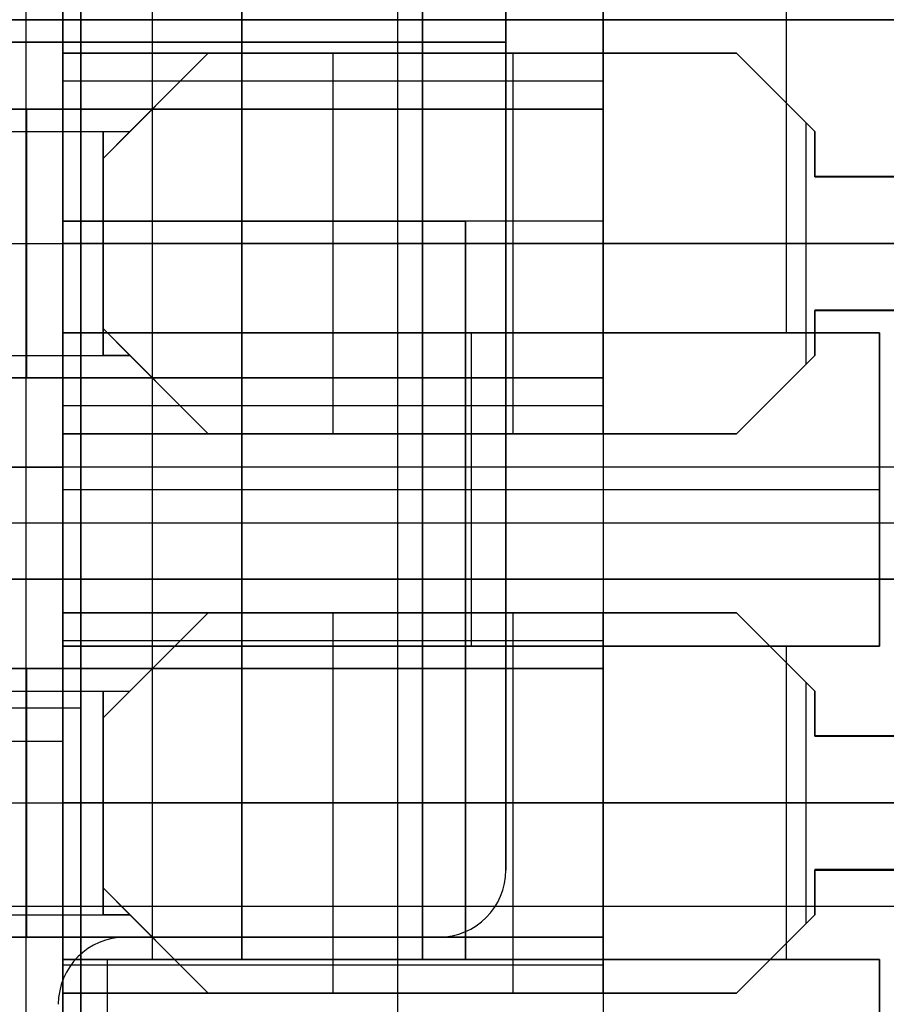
# Model space of a CAD drawing. Extents: x -64 to 57, y 4 to 161.
# Tile 42 of 256: x -54.55 to -50.68, y 51.56 to 55.96. Entities that reach past the tile are written whole.
import ezdxf

# ---------------------------------------------------------------- set-up
doc = ezdxf.new("R2010")
doc.units = 0
doc.layers.add('DEFAULT', color=7, linetype='CONTINUOUS')

msp = doc.modelspace()

# ---------------------------------------------------------------- linework, layer by layer
at = {"layer": 'DEFAULT'}
for p, q in [((-54.5221, 62.1065, 53.0366), (-54.5221, 49.8065, 53.0366)), ((-54.5221, 62.1065, 52.7366), (-54.5221, 49.8065, 52.7366)), ((-54.2771, 62.1065, 38.7966), (-54.2771, 55.9565, 38.7966)), ((-54.2771, 55.9565, 39.0966), (-54.2771, 62.1065, 39.0966)), ((-62.8721, 55.9565, 38.7916), (-54.2771, 55.9565, 38.7966)), ((-54.2771, 55.9565, 39.0966), (-62.8671, 55.9565, 39.0966)), ((-54.2771, 55.9565, 38.7966), (-62.8671, 55.9564, 38.7966)), ((-54.2771, 55.9565, 39.0966), (-62.8671, 55.9565, 39.0966)), ((-62.8671, 55.9565, 39.0966), (-54.2771, 55.9565, 39.0966)), ((-62.8671, 55.9564, 38.7966), (-54.2771, 55.9565, 38.7966)), ((-54.2771, 55.9565, 39.0966), (-62.8671, 55.9565, 39.0966)), ((-62.8671, 55.9564, 38.7966), (-54.2771, 55.9565, 38.7966)), ((-62.8671, 55.9565, 53.0366), (-48.7271, 55.9565, 53.0366)), ((-62.8671, 55.9565, 52.7366), (-48.7271, 55.9565, 52.7366)), ((-54.2771, 55.9565, 38.7966), (-54.2771, 55.9565, 39.0966)), ((-54.2771, 55.9565, 38.7966), (-54.2771, 55.9565, 39.0966)), ((-54.2771, 55.9565, 38.7966), (-54.2771, 49.8065, 38.7966)), ((-54.2771, 55.9565, 39.0966), (-54.2771, 55.9565, 38.7966)), ((-54.2771, 49.8065, 39.0966), (-54.2771, 55.9565, 39.0966)), ((-54.2771, 55.9565, 38.7966), (-54.2771, 55.9565, 39.0966)), ((-54.2771, 55.9564, 38.9725), (-54.2771, 49.4751, 38.9725)), ((-62.8671, 52.8815, 39.0966), (-54.2771, 52.8815, 39.0966)), ((-62.8671, 52.8815, 38.7966), (-54.2771, 52.8815, 38.7966)), ((-54.2771, 52.7062, 39.0966), (-54.2771, 52.7062, 38.7966))]:
    msp.add_line(p, q, dxfattribs=at)
at = {"layer": 'DEFAULT', "color": 254}
for p, q in [((-54.3571, 50.6565, 52.0166), (-54.3571, 61.2565, 52.0166)), ((-51.9421, 60.7065, 40.0966), (-51.9421, 51.2065, 40.0966)), ((-54.3571, 51.7565, 48.2666), (-54.3571, 60.1565, 48.2666)), ((-54.3571, 51.7565, 43.5666), (-54.3571, 60.1565, 43.5666)), ((-53.9571, 60.1565, 47.9791), (-53.9571, 51.7565, 47.9791)), ((-53.9571, 60.1565, 43.8541), (-53.9571, 51.7565, 43.8541)), ((-53.5571, 51.7565, 47.6916), (-53.5571, 60.1565, 47.6916)), ((-53.5571, 60.1565, 44.1416), (-53.5571, 51.7565, 44.1416)), ((-52.7496, 60.1565, 47.6916), (-52.7496, 51.7565, 47.6916)), ((-52.7496, 51.7565, 44.1416), (-52.7496, 60.1565, 44.1416)), ((-52.3771, 59.5565, 44.5166), (-52.3771, 52.1565, 44.5166)), ((-52.3771, 52.1565, 44.2166), (-52.3771, 59.5565, 44.2166)), ((-52.3771, 52.1565, 47.3166), (-52.3771, 59.5565, 47.3166)), ((-52.3771, 52.1565, 47.6166), (-52.3771, 59.5565, 47.6166)), ((-52.3771, 59.5565, 44.3666), (-52.3771, 52.1565, 44.3666)), ((-52.3771, 59.5565, 47.4666), (-52.3771, 52.1565, 47.4666)), ((-54.3571, 53.9565, 38.7966), (-54.3571, 57.9565, 38.7966)), ((-52.8621, 57.9565, 38.0966), (-52.8621, 53.9565, 38.0966)), ((-54.3571, 57.3565, 52.3366), (-54.3571, 54.5565, 52.3366)), ((-51.1246, 57.3565, 52.3366), (-51.1246, 54.5565, 52.3366)), ((-54.3571, 55.0565, 44.5166), (-54.3571, 56.8565, 44.5166)), ((-54.3571, 55.0565, 47.3166), (-54.3571, 56.8565, 47.3166)), ((-54.3571, 56.8565, 45.9166), (-54.3571, 55.0565, 45.9166)), ((-51.9421, 55.0565, 47.6916), (-51.9421, 56.8565, 47.6916)), ((-51.9421, 56.8565, 44.1416), (-51.9421, 55.0565, 44.1416)), ((-54.3571, 56.3565, 50.2166), (-54.3571, 55.5565, 50.2166)), ((-54.3571, 56.3565, 41.7666), (-54.3571, 55.5565, 41.7666)), ((-54.3571, 56.3565, 50.0266), (-54.3571, 55.5565, 50.0266)), ((-54.3571, 56.3565, 41.1066), (-54.3571, 55.5565, 41.1066)), ((-51.9421, 56.1065, 51.4966), (-51.9421, 55.8065, 51.4966)), ((-54.3571, 55.9565, 50.2166), (-62.5771, 55.9565, 50.2166)), ((-62.5771, 55.9565, 52.0166), (-54.3571, 55.9565, 52.0166)), ((-54.3571, 55.9565, 41.7666), (-62.4771, 55.9565, 41.7666)), ((-62.4771, 55.9565, 43.5666), (-54.3571, 55.9565, 43.5666)), ((-57.4471, 55.9565, 38.0966), (-46.4771, 55.9565, 38.0966)), ((-57.4471, 55.9565, 38.7966), (-54.3571, 55.9565, 38.7966)), ((-54.3571, 55.9565, 44.5166), (-56.2771, 55.9565, 44.5166)), ((-56.2771, 55.9565, 47.3166), (-54.3571, 55.9565, 47.3166)), ((-47.8921, 55.9565, 52.3366), (-54.3571, 55.9565, 52.3366)), ((-54.3571, 55.9565, 47.3166), (-54.3571, 55.9565, 44.5166)), ((-54.3571, 55.9565, 48.2666), (-53.5571, 55.9565, 47.6916)), ((-54.3571, 55.9565, 43.5666), (-53.5571, 55.9565, 44.1416)), ((-54.3571, 55.9565, 48.2666), (-54.3571, 55.9565, 50.2166)), ((-54.3571, 55.9565, 52.0166), (-54.3571, 55.9565, 52.3366)), ((-54.3571, 55.9565, 38.7966), (-54.3571, 55.9565, 41.7666)), ((-51.9421, 55.9565, 47.6916), (-53.5571, 55.9565, 47.6916)), ((-51.9421, 55.9565, 44.1416), (-53.5571, 55.9565, 44.1416)), ((-47.6921, 55.9565, 51.4966), (-51.9421, 55.9565, 51.4966)), ((-51.9421, 55.9565, 40.0966), (-51.9421, 55.9565, 44.1416)), ((-51.9421, 55.9565, 47.6916), (-51.9421, 55.9565, 51.4966)), ((-46.4771, 55.9565, 40.0966), (-51.9421, 55.9565, 40.0966)), ((-62.5771, 55.8565, 44.5166), (-52.3771, 55.8565, 44.5166)), ((-62.5771, 55.8565, 44.2166), (-52.3771, 55.8565, 44.2166)), ((-52.3771, 55.8565, 47.3166), (-62.5771, 55.8565, 47.3166)), ((-52.3771, 55.8565, 47.6166), (-62.5771, 55.8565, 47.6166)), ((-52.3771, 55.8565, 44.2166), (-52.3771, 55.8565, 44.5166)), ((-52.3771, 55.8565, 47.6166), (-52.3771, 55.8565, 47.3166)), ((-54.3571, 55.8065, 51.4966), (-54.3571, 55.5565, 51.4966)), ((-51.9421, 55.8065, 51.4966), (-54.3571, 55.8065, 51.4966)), ((-54.3571, 55.8065, 51.2466), (-54.3571, 55.5565, 51.2466)), ((-54.3571, 55.8065, 51.4966), (-54.3571, 55.8065, 51.2466)), ((-54.3571, 55.8065, 51.2466), (-51.9421, 55.8065, 51.2466)), ((-54.3571, 55.5565, 42.9966), (-54.3571, 55.8065, 42.9966)), ((-54.3571, 55.8065, 42.9966), (-51.9421, 55.8065, 42.9966)), ((-54.3571, 55.8065, 42.7466), (-54.3571, 55.5565, 42.7466)), ((-54.3571, 55.8065, 42.9966), (-54.3571, 55.8065, 42.7466)), ((-51.9421, 55.8065, 42.7466), (-54.3571, 55.8065, 42.7466)), ((-54.3571, 55.8065, 51.3716), (-54.3571, 55.5565, 51.3716)), ((-51.9421, 55.8065, 51.3716), (-54.3571, 55.8065, 51.3716)), ((-54.3571, 55.8065, 42.8716), (-54.3571, 55.5565, 42.8716)), ((-51.9421, 55.8065, 42.8716), (-54.3571, 55.8065, 42.8716)), ((-54.1771, 55.3365, 42.9966), (-53.7071, 55.8065, 42.9966)), ((-53.7071, 55.8065, 51.4966), (-54.1771, 55.3365, 51.4966)), ((-54.0571, 55.4565, 42.7466), (-53.7071, 55.8065, 42.7466)), ((-54.0571, 55.4565, 42.8716), (-53.7071, 55.8065, 42.8716)), ((-54.0571, 55.4565, 51.2466), (-53.7071, 55.8065, 51.2466)), ((-54.0571, 55.4565, 51.3716), (-53.7071, 55.8065, 51.3716)), ((-53.7071, 55.8065, 42.7466), (-51.3471, 55.8065, 42.7466)), ((-53.7071, 55.8065, 42.7466), (-53.7071, 55.8065, 42.9966)), ((-53.7071, 55.8065, 42.9966), (-51.3471, 55.8065, 42.9966)), ((-53.7071, 55.8065, 42.8716), (-51.3471, 55.8065, 42.8716)), ((-51.3471, 55.8065, 51.4966), (-53.7071, 55.8065, 51.4966)), ((-53.7071, 55.8065, 51.2466), (-51.3471, 55.8065, 51.2466)), ((-53.7071, 55.8065, 51.4966), (-53.7071, 55.8065, 51.2466)), ((-53.7071, 55.8065, 51.3716), (-51.3471, 55.8065, 51.3716)), ((-53.1496, 55.8065, 51.2466), (-53.1496, 55.8065, 51.4966)), ((-53.1496, 55.8065, 51.2466), (-53.1496, 55.5565, 51.2466)), ((-53.1496, 55.8065, 42.7466), (-53.1496, 55.5565, 42.7466)), ((-53.1496, 55.8065, 42.7466), (-53.1496, 55.8065, 42.9966)), ((-52.5271, 55.8065, 42.9966), (-52.5271, 55.8065, 42.7466)), ((-52.5271, 55.8065, 51.4966), (-52.5271, 55.8065, 51.2466)), ((-52.3446, 54.1065, 42.7466), (-52.3446, 55.8065, 42.7466)), ((-52.3446, 54.1065, 42.9966), (-52.3446, 55.8065, 42.9966)), ((-51.9421, 55.8065, 51.2466), (-51.9421, 55.8065, 51.4966)), ((-51.9421, 55.8065, 51.2466), (-51.9421, 55.5565, 51.2466)), ((-51.9421, 54.1065, 42.9966), (-51.9421, 55.8065, 42.9966)), ((-51.9421, 55.8065, 42.9966), (-51.9421, 55.8065, 42.7466)), ((-51.9421, 55.8065, 42.7466), (-51.9421, 55.5565, 42.7466)), ((-51.3471, 55.8065, 42.7466), (-50.9971, 55.4565, 42.7466)), ((-51.3471, 55.8065, 42.7466), (-51.3471, 55.8065, 42.9966)), ((-51.3471, 55.8065, 42.9966), (-50.9971, 55.4565, 42.9966)), ((-51.3471, 55.8065, 42.8716), (-50.9971, 55.4565, 42.8716)), ((-51.3471, 55.8065, 51.2466), (-50.9971, 55.4565, 51.2466)), ((-51.3471, 55.8065, 51.2466), (-51.3471, 55.8065, 51.4966)), ((-50.9971, 55.4565, 51.4966), (-51.3471, 55.8065, 51.4966)), ((-51.3471, 55.8065, 51.3716), (-50.9971, 55.4565, 51.3716)), ((-54.3571, 55.6815, 51.4966), (-54.3571, 55.6815, 51.2466)), ((-51.9421, 55.6815, 51.2466), (-54.3571, 55.6815, 51.2466)), ((-54.3571, 55.6815, 42.9966), (-54.3571, 55.6815, 42.7466)), ((-51.9421, 55.6815, 42.7466), (-54.3571, 55.6815, 42.7466)), ((-51.1721, 55.6315, 42.9966), (-51.1721, 55.6315, 42.7466)), ((-51.1721, 55.6315, 51.4966), (-51.1721, 55.6315, 51.2466)), ((-54.3571, 55.5565, 51.4966), (-61.3421, 55.5565, 51.4966)), ((-61.3421, 55.5565, 50.2166), (-54.3571, 55.5565, 50.2166)), ((-54.3571, 55.5565, 42.9966), (-61.3421, 55.5565, 42.9966)), ((-61.3421, 55.5565, 41.7666), (-54.3571, 55.5565, 41.7666)), ((-51.9421, 55.5565, 50.2466), (-61.3421, 55.5565, 50.2466)), ((-54.5171, 54.3565, 51.4966), (-54.5171, 55.5565, 51.4966)), ((-54.3571, 55.5565, 50.2166), (-54.3571, 55.5565, 48.9966)), ((-54.3571, 55.5565, 48.9966), (-51.9421, 55.5565, 48.9966)), ((-51.9421, 55.5565, 51.2466), (-54.3571, 55.5565, 51.2466)), ((-54.3571, 55.5565, 51.2466), (-54.3571, 55.5565, 51.4966)), ((-54.3571, 55.5565, 48.9966), (-54.3571, 54.3565, 48.9966)), ((-54.3571, 55.5565, 41.7666), (-54.3571, 55.5565, 40.4966)), ((-54.3571, 55.5565, 40.4966), (-51.9421, 55.5565, 40.4966)), ((-51.9421, 55.5565, 42.7466), (-54.3571, 55.5565, 42.7466)), ((-54.3571, 55.5565, 42.7466), (-54.3571, 55.5565, 42.9966)), ((-54.3571, 55.5565, 40.4966), (-54.3571, 54.3565, 40.4966)), ((-51.9421, 55.5565, 41.7466), (-54.3571, 55.5565, 41.7466)), ((-53.9421, 55.5715, 42.9966), (-53.9421, 55.5715, 42.7466)), ((-53.9421, 55.5715, 51.4966), (-53.9421, 55.5715, 51.2466)), ((-53.1496, 55.5565, 48.9966), (-53.1496, 54.3565, 48.9966)), ((-53.1496, 55.5565, 40.4966), (-53.1496, 54.3565, 40.4966)), ((-51.9421, 55.5565, 48.9966), (-51.9421, 55.5565, 51.2466)), ((-51.9421, 55.5565, 48.9966), (-51.9421, 54.3565, 48.9966)), ((-51.9421, 55.5565, 40.4966), (-51.9421, 54.3565, 40.4966)), ((-51.9421, 55.5565, 42.7466), (-51.9421, 55.5565, 40.4966)), ((-51.0346, 54.419, 51.4966), (-51.0346, 55.494, 51.4966)), ((-51.0346, 54.419, 51.2466), (-51.0346, 55.494, 51.2466)), ((-54.1771, 54.4565, 42.7466), (-54.1771, 55.4565, 42.7466)), ((-54.1771, 55.4565, 42.7466), (-54.0571, 55.4565, 42.7466)), ((-54.0571, 55.4565, 42.9943), (-54.1771, 55.3365, 42.9966)), ((-54.1771, 55.4565, 42.9966), (-54.1771, 55.3365, 42.9966)), ((-54.1771, 54.4565, 51.2466), (-54.1771, 55.4565, 51.2466)), ((-54.1771, 55.4565, 51.2466), (-54.0571, 55.4565, 51.2466)), ((-54.1771, 55.3365, 51.4966), (-54.0571, 55.4565, 51.4943)), ((-54.1771, 55.4565, 51.4966), (-54.1771, 55.3365, 51.4966)), ((-54.0571, 55.4565, 42.7466), (-54.0571, 55.4565, 42.9943)), ((-54.0571, 55.4565, 51.2466), (-54.0571, 55.4565, 51.4943)), ((-50.9971, 55.4565, 42.7466), (-50.9971, 55.2547, 42.7466)), ((-50.9971, 55.4565, 42.9966), (-50.9971, 55.4565, 42.7466)), ((-50.9971, 55.2547, 42.9966), (-50.9971, 55.4565, 42.9966)), ((-50.9971, 55.2547, 42.8716), (-50.9971, 55.4565, 42.8716)), ((-50.9971, 55.2565, 51.4966), (-50.9971, 55.4565, 51.4966)), ((-50.9971, 55.4565, 51.2466), (-50.9971, 55.2565, 51.2466)), ((-50.9971, 55.4565, 51.4966), (-50.9971, 55.4565, 51.2466)), ((-50.9971, 55.4565, 51.3716), (-50.9971, 55.2565, 51.3716)), ((-50.9971, 55.3565, 51.4966), (-50.9971, 55.3565, 51.2466)), ((-50.9971, 55.3556, 42.7466), (-50.9971, 55.3556, 42.9966)), ((-54.1771, 55.3365, 42.9966), (-54.1771, 54.5765, 42.9966)), ((-54.1771, 55.3365, 51.4966), (-54.1771, 54.5765, 51.4966)), ((-50.9971, 55.2565, 51.4966), (-47.8921, 55.2565, 51.4966)), ((-47.8921, 55.2565, 51.2466), (-50.9971, 55.2565, 51.2466)), ((-50.9971, 55.2565, 51.2466), (-50.9971, 55.2565, 51.4966)), ((-50.9971, 55.2547, 42.7466), (-50.5121, 55.2547, 42.7466)), ((-50.9971, 55.2547, 42.7466), (-50.9971, 55.2547, 42.9966)), ((-50.5121, 55.2547, 42.9966), (-50.9971, 55.2547, 42.9966)), ((-52.5571, 55.0565, 44.5166), (-54.3571, 55.0565, 44.5166)), ((-54.3571, 55.0565, 44.5166), (-54.3571, 55.0565, 47.3166)), ((-54.3571, 55.0565, 47.3166), (-52.5571, 55.0565, 47.3166)), ((-51.9421, 55.0565, 45.9166), (-54.3571, 55.0565, 45.9166)), ((-53.1496, 55.0565, 47.3166), (-53.1496, 55.0565, 44.5166)), ((-51.9421, 55.0565, 47.6916), (-52.5571, 55.0565, 47.6916)), ((-52.5571, 55.0565, 47.6916), (-52.5571, 51.7565, 47.6916)), ((-52.5571, 55.0565, 47.3166), (-52.5571, 55.0565, 47.6916)), ((-51.9421, 55.0565, 44.1416), (-52.5571, 55.0565, 44.1416)), ((-52.5571, 55.0565, 44.1416), (-52.5571, 55.0565, 44.5166)), ((-52.5571, 51.7565, 44.1416), (-52.5571, 55.0565, 44.1416)), ((-52.5571, 51.7565, 44.5166), (-52.5571, 55.0565, 44.5166)), ((-52.5571, 55.0565, 47.3166), (-52.5571, 51.7565, 47.3166)), ((-52.5571, 55.0565, 47.5041), (-52.5571, 51.7565, 47.5041)), ((-52.5571, 55.0565, 44.3291), (-52.5571, 51.7565, 44.3291)), ((-51.9421, 55.0565, 44.1416), (-51.9421, 55.0565, 47.6916)), ((-51.9421, 55.0565, 45.7966), (-51.9421, 51.2065, 45.7966)), ((-61.3421, 54.9565, 42.9966), (-51.9421, 54.9565, 42.9966)), ((-51.9421, 54.9565, 48.9966), (-54.3571, 54.9565, 48.9966)), ((-51.9421, 54.9565, 40.4966), (-54.3571, 54.9565, 40.4966)), ((-50.5121, 54.9565, 42.7466), (-54.1771, 54.9565, 42.7466)), ((-54.1771, 54.9565, 42.9966), (-50.5121, 54.9565, 42.9966)), ((-54.1771, 54.9565, 51.4966), (-47.8921, 54.9565, 51.4966)), ((-47.8921, 54.9565, 51.2466), (-54.1771, 54.9565, 51.2466)), ((-50.5121, 54.6583, 42.7466), (-50.9971, 54.6583, 42.7466)), ((-50.9971, 54.6583, 42.7466), (-50.9971, 54.4565, 42.7466)), ((-50.9971, 54.6583, 42.7466), (-50.9971, 54.6583, 42.9966)), ((-50.9971, 54.6583, 42.9966), (-50.9971, 54.4565, 42.9966)), ((-50.9971, 54.6583, 42.9966), (-50.5121, 54.6583, 42.9966)), ((-50.9971, 54.6583, 42.8716), (-50.9971, 54.4565, 42.8716)), ((-50.9971, 54.6565, 51.4966), (-47.8921, 54.6565, 51.4966)), ((-50.9971, 54.6565, 51.2466), (-50.9971, 54.6565, 51.4966)), ((-47.8921, 54.6565, 51.2466), (-50.9971, 54.6565, 51.2466)), ((-50.9971, 54.4565, 51.4966), (-50.9971, 54.6565, 51.4966)), ((-50.9971, 54.6565, 51.2466), (-50.9971, 54.4565, 51.2466)), ((-50.9971, 54.4565, 51.3716), (-50.9971, 54.6565, 51.3716)), ((-54.1771, 54.5765, 42.9966), (-53.7071, 54.1065, 42.9966)), ((-54.0571, 54.4565, 42.9943), (-54.1771, 54.5765, 42.9966)), ((-54.1771, 54.5765, 42.9966), (-54.1771, 54.4565, 42.9966)), ((-54.1771, 54.5765, 51.4966), (-53.7071, 54.1065, 51.4966)), ((-54.0571, 54.4565, 51.4943), (-54.1771, 54.5765, 51.4966)), ((-54.1771, 54.5765, 51.4966), (-54.1771, 54.4565, 51.4966)), ((-54.3571, 54.5565, 52.3366), (-50.7071, 54.5565, 52.3366)), ((-54.3571, 54.5565, 52.7366), (-54.3571, 54.5565, 52.3366)), ((-50.7071, 54.5565, 52.7366), (-54.3571, 54.5565, 52.7366)), ((-54.3571, 54.5565, 52.7366), (-54.3571, 53.1565, 52.7366)), ((-54.3571, 54.5565, 52.5366), (-50.7071, 54.5565, 52.5366)), ((-52.5321, 54.5565, 52.3366), (-52.5321, 54.5565, 52.7366)), ((-52.5321, 54.5565, 52.7366), (-52.5321, 53.1565, 52.7366)), ((-50.9971, 54.5574, 42.9966), (-50.9971, 54.5574, 42.7466)), ((-50.9971, 54.5565, 51.2466), (-50.9971, 54.5565, 51.4966)), ((-50.7071, 54.5565, 52.3366), (-50.7071, 53.1565, 52.3366)), ((-50.7071, 54.5565, 52.7366), (-50.7071, 54.5565, 52.3366)), ((-50.7071, 53.1565, 52.7366), (-50.7071, 54.5565, 52.7366)), ((-50.7071, 54.5565, 52.5366), (-50.7071, 53.1565, 52.5366)), ((-54.0571, 54.4565, 42.7466), (-54.1771, 54.4565, 42.7466)), ((-54.0571, 54.4565, 51.2466), (-54.1771, 54.4565, 51.2466)), ((-53.7071, 54.1065, 42.7466), (-54.0571, 54.4565, 42.7466)), ((-54.0571, 54.4565, 42.7466), (-54.0571, 54.4565, 42.9943)), ((-54.0571, 54.4565, 42.8716), (-53.7071, 54.1065, 42.8716)), ((-53.7071, 54.1065, 51.2466), (-54.0571, 54.4565, 51.2466)), ((-54.0571, 54.4565, 51.2466), (-54.0571, 54.4565, 51.4943)), ((-54.0571, 54.4565, 51.3716), (-53.7071, 54.1065, 51.3716)), ((-50.9971, 54.4565, 42.7466), (-51.3471, 54.1065, 42.7466)), ((-51.3471, 54.1065, 42.9966), (-50.9971, 54.4565, 42.9966)), ((-51.3471, 54.1065, 42.8716), (-50.9971, 54.4565, 42.8716)), ((-50.9971, 54.4565, 51.2466), (-51.3471, 54.1065, 51.2466)), ((-51.3471, 54.1065, 51.4966), (-50.9971, 54.4565, 51.4966)), ((-51.3471, 54.1065, 51.3716), (-50.9971, 54.4565, 51.3716)), ((-50.9971, 54.4565, 42.9966), (-50.9971, 54.4565, 42.7466)), ((-50.9971, 54.4565, 51.2466), (-50.9971, 54.4565, 51.4966)), ((-61.3421, 54.3565, 51.4966), (-54.3571, 54.3565, 51.4966)), ((-54.3571, 54.3565, 50.2166), (-61.3421, 54.3565, 50.2166)), ((-54.3571, 54.3565, 41.7666), (-61.3421, 54.3565, 41.7666)), ((-61.3421, 54.3565, 42.9966), (-54.3571, 54.3565, 42.9966)), ((-51.9421, 54.3565, 50.2466), (-61.3421, 54.3565, 50.2466)), ((-54.3571, 54.3565, 51.4966), (-54.3571, 54.1065, 51.4966)), ((-54.3571, 54.3565, 51.2466), (-54.3571, 54.1065, 51.2466)), ((-54.3571, 54.3565, 51.4966), (-54.3571, 54.3565, 51.2466)), ((-54.3571, 54.3565, 51.2466), (-51.9421, 54.3565, 51.2466)), ((-51.9421, 54.3565, 48.9966), (-54.3571, 54.3565, 48.9966)), ((-54.3571, 54.3565, 48.9966), (-54.3571, 54.3565, 50.2166)), ((-54.3571, 54.3565, 42.9966), (-54.3571, 54.3565, 42.7466)), ((-54.3571, 54.3565, 42.7466), (-51.9421, 54.3565, 42.7466)), ((-51.9421, 54.3565, 40.4966), (-54.3571, 54.3565, 40.4966)), ((-54.3571, 54.3565, 40.4966), (-54.3571, 54.3565, 41.7666)), ((-54.3571, 54.3565, 42.7466), (-54.3571, 54.1065, 42.7466)), ((-54.3571, 54.1065, 42.9966), (-54.3571, 54.3565, 42.9966)), ((-54.3571, 54.3565, 50.2166), (-54.3571, 53.0565, 50.2166)), ((-54.3571, 54.3565, 41.7666), (-54.3571, 53.0565, 41.7666)), ((-54.3571, 54.3565, 51.3716), (-54.3571, 54.1065, 51.3716)), ((-51.9421, 54.3565, 41.7466), (-54.3571, 54.3565, 41.7466)), ((-54.3571, 54.3565, 42.8716), (-54.3571, 54.1065, 42.8716)), ((-54.3571, 54.3565, 50.0266), (-54.3571, 53.0565, 50.0266)), ((-54.3571, 54.3565, 41.1066), (-54.3571, 53.0565, 41.1066)), ((-53.9421, 54.3415, 42.9966), (-53.9421, 54.3415, 42.7466)), ((-53.9421, 54.3415, 51.4966), (-53.9421, 54.3415, 51.2466)), ((-53.1496, 54.3565, 51.2466), (-53.1496, 54.1065, 51.2466)), ((-53.1496, 54.3565, 42.7466), (-53.1496, 54.1065, 42.7466)), ((-51.9421, 54.3565, 51.2466), (-51.9421, 54.3565, 48.9966)), ((-51.9421, 54.3565, 51.2466), (-51.9421, 54.1065, 51.2466)), ((-51.9421, 54.3565, 40.4966), (-51.9421, 54.3565, 42.7466)), ((-51.9421, 54.3565, 42.7466), (-51.9421, 54.1065, 42.7466)), ((-51.1721, 54.2815, 42.9966), (-51.1721, 54.2815, 42.7466)), ((-51.1721, 54.2815, 51.4966), (-51.1721, 54.2815, 51.2466)), ((-54.3571, 54.2315, 51.4966), (-54.3571, 54.2315, 51.2466)), ((-51.9421, 54.2315, 51.2466), (-54.3571, 54.2315, 51.2466)), ((-51.9421, 54.2315, 42.7466), (-54.3571, 54.2315, 42.7466)), ((-54.3571, 54.2315, 42.9966), (-54.3571, 54.2315, 42.7466)), ((-54.3571, 54.1065, 51.4966), (-51.9421, 54.1065, 51.4966)), ((-54.3571, 54.1065, 51.2466), (-54.3571, 54.1065, 51.4966)), ((-51.9421, 54.1065, 51.2466), (-54.3571, 54.1065, 51.2466)), ((-54.3571, 54.1065, 42.7466), (-51.9421, 54.1065, 42.7466)), ((-54.3571, 54.1065, 42.7466), (-54.3571, 54.1065, 42.9966)), ((-51.9421, 54.1065, 42.9966), (-54.3571, 54.1065, 42.9966)), ((-51.9421, 54.1065, 51.3716), (-54.3571, 54.1065, 51.3716)), ((-51.9421, 54.1065, 42.8716), (-54.3571, 54.1065, 42.8716)), ((-51.3471, 54.1065, 42.7466), (-53.7071, 54.1065, 42.7466)), ((-53.7071, 54.1065, 42.9966), (-53.7071, 54.1065, 42.7466)), ((-53.7071, 54.1065, 42.9966), (-51.3471, 54.1065, 42.9966)), ((-53.7071, 54.1065, 42.8716), (-51.3471, 54.1065, 42.8716)), ((-53.7071, 54.1065, 51.4966), (-51.3471, 54.1065, 51.4966)), ((-51.3471, 54.1065, 51.2466), (-53.7071, 54.1065, 51.2466)), ((-53.7071, 54.1065, 51.2466), (-53.7071, 54.1065, 51.4966)), ((-53.7071, 54.1065, 51.3716), (-51.3471, 54.1065, 51.3716)), ((-53.1496, 54.1065, 51.4966), (-53.1496, 54.1065, 51.2466)), ((-53.1496, 54.1065, 42.9966), (-53.1496, 54.1065, 42.7466)), ((-52.5271, 54.1065, 42.9966), (-52.5271, 54.1065, 42.7466)), ((-52.5271, 54.1065, 51.4966), (-52.5271, 54.1065, 51.2466)), ((-51.9421, 54.1065, 51.4966), (-51.9421, 53.3065, 51.4966)), ((-51.9421, 54.1065, 51.4966), (-51.9421, 54.1065, 51.2466)), ((-51.9421, 54.1065, 42.7466), (-51.9421, 54.1065, 42.9966)), ((-51.3471, 54.1065, 42.9966), (-51.3471, 54.1065, 42.7466)), ((-51.3471, 54.1065, 51.4966), (-51.3471, 54.1065, 51.2466)), ((-46.4771, 53.9565, 38.0966), (-59.2471, 53.9565, 38.0966)), ((-46.4771, 53.9565, 37.6966), (-59.2471, 53.9565, 37.6966)), ((-54.3571, 53.9565, 38.7966), (-59.2471, 53.9565, 38.7966)), ((-59.2471, 53.9565, 38.5966), (-54.3571, 53.9565, 38.5966)), ((-46.4771, 53.9565, 37.8966), (-59.2471, 53.9565, 37.8966)), ((-54.3571, 53.9565, 38.6966), (-59.2471, 53.9565, 38.6966)), ((-54.3571, 53.9565, 38.5966), (-54.3571, 53.9565, 38.7966)), ((-54.3571, 51.5065, 38.5966), (-54.3571, 53.9565, 38.5966)), ((-52.8621, 53.9565, 38.0966), (-52.8621, 53.9565, 37.6966)), ((-52.8621, 53.9565, 37.6966), (-52.8621, 53.4565, 37.6966)), ((-54.3571, 53.8565, 52.7366), (-50.7071, 53.8565, 52.7366)), ((-50.7071, 53.8565, 52.7366), (-50.7071, 53.8565, 52.3366)), ((-46.4771, 53.7065, 37.6966), (-59.2471, 53.7065, 37.6966)), ((-59.2471, 53.4565, 38.0966), (-46.4771, 53.4565, 38.0966)), ((-59.2471, 53.4565, 37.6966), (-46.4771, 53.4565, 37.6966)), ((-46.4771, 53.4565, 37.8966), (-59.2471, 53.4565, 37.8966)), ((-52.8621, 53.4565, 38.0966), (-52.8621, 50.5337, 38.0966)), ((-52.8621, 53.4565, 37.6966), (-52.8621, 53.4565, 38.0966)), ((-52.5571, 53.4065, 47.6916), (-52.5571, 53.4065, 47.3166)), ((-52.5571, 53.4065, 44.1416), (-52.5571, 53.4065, 44.5166)), ((-54.3571, 53.3065, 51.4966), (-54.3571, 53.0565, 51.4966)), ((-51.9421, 53.3065, 51.4966), (-54.3571, 53.3065, 51.4966)), ((-54.3571, 53.3065, 51.2466), (-54.3571, 53.0565, 51.2466)), ((-54.3571, 53.3065, 51.4966), (-54.3571, 53.3065, 51.2466)), ((-54.3571, 53.3065, 51.2466), (-51.9421, 53.3065, 51.2466)), ((-54.3571, 53.0565, 42.9966), (-54.3571, 53.3065, 42.9966)), ((-54.3571, 53.3065, 42.9966), (-51.9421, 53.3065, 42.9966)), ((-54.3571, 53.3065, 42.7466), (-54.3571, 53.0565, 42.7466)), ((-54.3571, 53.3065, 42.9966), (-54.3571, 53.3065, 42.7466)), ((-51.9421, 53.3065, 42.7466), (-54.3571, 53.3065, 42.7466)), ((-54.3571, 53.3065, 51.3716), (-54.3571, 53.0565, 51.3716)), ((-51.9421, 53.3065, 51.3716), (-54.3571, 53.3065, 51.3716)), ((-54.3571, 53.3065, 42.8716), (-54.3571, 53.0565, 42.8716)), ((-51.9421, 53.3065, 42.8716), (-54.3571, 53.3065, 42.8716)), ((-53.7071, 53.3065, 51.4966), (-54.1771, 52.8365, 51.4966)), ((-54.1771, 52.8365, 42.9966), (-53.7071, 53.3065, 42.9966)), ((-54.0571, 52.9565, 51.2466), (-53.7071, 53.3065, 51.2466)), ((-54.0571, 52.9565, 51.3716), (-53.7071, 53.3065, 51.3716)), ((-54.0571, 52.9565, 42.7466), (-53.7071, 53.3065, 42.7466)), ((-54.0571, 52.9565, 42.8716), (-53.7071, 53.3065, 42.8716)), ((-51.3471, 53.3065, 51.4966), (-53.7071, 53.3065, 51.4966)), ((-53.7071, 53.3065, 51.2466), (-51.3471, 53.3065, 51.2466)), ((-53.7071, 53.3065, 51.4966), (-53.7071, 53.3065, 51.2466)), ((-53.7071, 53.3065, 51.3716), (-51.3471, 53.3065, 51.3716)), ((-53.7071, 53.3065, 42.7466), (-51.3471, 53.3065, 42.7466)), ((-53.7071, 53.3065, 42.7466), (-53.7071, 53.3065, 42.9966)), ((-53.7071, 53.3065, 42.9966), (-51.3471, 53.3065, 42.9966)), ((-53.7071, 53.3065, 42.8716), (-51.3471, 53.3065, 42.8716)), ((-53.1496, 53.3065, 51.2466), (-53.1496, 53.3065, 51.4966)), ((-53.1496, 53.3065, 51.2466), (-53.1496, 53.0565, 51.2466)), ((-53.1496, 53.3065, 42.7466), (-53.1496, 53.0565, 42.7466)), ((-53.1496, 53.3065, 42.7466), (-53.1496, 53.3065, 42.9966)), ((-52.5271, 53.3065, 51.4966), (-52.5271, 53.3065, 51.2466)), ((-52.5271, 53.3065, 42.9966), (-52.5271, 53.3065, 42.7466)), ((-52.3446, 51.6065, 42.7466), (-52.3446, 53.3065, 42.7466)), ((-52.3446, 51.6065, 42.9966), (-52.3446, 53.3065, 42.9966)), ((-51.9421, 53.3065, 51.2466), (-51.9421, 53.3065, 51.4966)), ((-51.9421, 53.3065, 51.2466), (-51.9421, 53.0565, 51.2466)), ((-51.9421, 51.6065, 42.9966), (-51.9421, 53.3065, 42.9966)), ((-51.9421, 53.3065, 42.9966), (-51.9421, 53.3065, 42.7466)), ((-51.9421, 53.3065, 42.7466), (-51.9421, 53.0565, 42.7466)), ((-51.3471, 53.3065, 51.2466), (-50.9971, 52.9565, 51.2466)), ((-51.3471, 53.3065, 51.2466), (-51.3471, 53.3065, 51.4966)), ((-50.9971, 52.9565, 51.4966), (-51.3471, 53.3065, 51.4966)), ((-51.3471, 53.3065, 51.3716), (-50.9971, 52.9565, 51.3716)), ((-51.3471, 53.3065, 42.7466), (-50.9971, 52.9565, 42.7466)), ((-51.3471, 53.3065, 42.7466), (-51.3471, 53.3065, 42.9966)), ((-51.3471, 53.3065, 42.9966), (-50.9971, 52.9565, 42.9966)), ((-51.3471, 53.3065, 42.8716), (-50.9971, 52.9565, 42.8716)), ((-54.3571, 53.1815, 51.4966), (-54.3571, 53.1815, 51.2466)), ((-51.9421, 53.1815, 51.2466), (-54.3571, 53.1815, 51.2466)), ((-54.3571, 53.1815, 42.9966), (-54.3571, 53.1815, 42.7466)), ((-51.9421, 53.1815, 42.7466), (-54.3571, 53.1815, 42.7466)), ((-50.7071, 53.1565, 52.3366), (-54.3571, 53.1565, 52.3366)), ((-54.3571, 53.1565, 52.3366), (-54.3571, 51.7565, 52.3366)), ((-54.3571, 53.1565, 52.3366), (-54.3571, 53.1565, 52.7366)), ((-54.3571, 53.1565, 52.7366), (-50.7071, 53.1565, 52.7366)), ((-50.7071, 53.1565, 52.5366), (-54.3571, 53.1565, 52.5366)), ((-52.5321, 53.1565, 52.7366), (-52.5321, 53.1565, 52.3366)), ((-51.1246, 53.1565, 52.3366), (-51.1246, 51.7565, 52.3366)), ((-50.7071, 53.1565, 52.7366), (-50.7071, 53.1565, 52.3366)), ((-51.1721, 53.1315, 51.4966), (-51.1721, 53.1315, 51.2466)), ((-51.1721, 53.1315, 42.9966), (-51.1721, 53.1315, 42.7466)), ((-53.9421, 53.0715, 51.4966), (-53.9421, 53.0715, 51.2466)), ((-53.9421, 53.0715, 42.9966), (-53.9421, 53.0715, 42.7466)), ((-54.3571, 53.0565, 51.4966), (-61.3421, 53.0565, 51.4966)), ((-61.3421, 53.0565, 50.2166), (-54.3571, 53.0565, 50.2166)), ((-54.3571, 53.0565, 42.9966), (-61.3421, 53.0565, 42.9966)), ((-61.3421, 53.0565, 41.7666), (-54.3571, 53.0565, 41.7666)), ((-51.9421, 53.0565, 50.2466), (-61.3421, 53.0565, 50.2466)), ((-54.5171, 51.8565, 51.4966), (-54.5171, 53.0565, 51.4966)), ((-54.3571, 53.0565, 50.2166), (-54.3571, 53.0565, 48.9966)), ((-54.3571, 53.0565, 48.9966), (-51.9421, 53.0565, 48.9966)), ((-51.9421, 53.0565, 51.2466), (-54.3571, 53.0565, 51.2466)), ((-54.3571, 53.0565, 51.2466), (-54.3571, 53.0565, 51.4966)), ((-54.3571, 53.0565, 48.9966), (-54.3571, 51.8565, 48.9966)), ((-54.3571, 53.0565, 41.7666), (-54.3571, 53.0565, 40.4966)), ((-54.3571, 53.0565, 40.4966), (-51.9421, 53.0565, 40.4966)), ((-51.9421, 53.0565, 42.7466), (-54.3571, 53.0565, 42.7466)), ((-54.3571, 53.0565, 42.7466), (-54.3571, 53.0565, 42.9966)), ((-54.3571, 53.0565, 40.4966), (-54.3571, 51.8565, 40.4966)), ((-51.9421, 53.0565, 41.7466), (-54.3571, 53.0565, 41.7466)), ((-53.1496, 53.0565, 48.9966), (-53.1496, 51.8565, 48.9966)), ((-53.1496, 53.0565, 40.4966), (-53.1496, 51.8565, 40.4966)), ((-51.9421, 53.0565, 48.9966), (-51.9421, 53.0565, 51.2466)), ((-51.9421, 53.0565, 48.9966), (-51.9421, 51.8565, 48.9966)), ((-51.9421, 53.0565, 40.4966), (-51.9421, 51.8565, 40.4966)), ((-51.9421, 53.0565, 42.7466), (-51.9421, 53.0565, 40.4966)), ((-51.0346, 51.919, 51.4966), (-51.0346, 52.994, 51.4966)), ((-51.0346, 51.919, 51.2466), (-51.0346, 52.994, 51.2466)), ((-54.1771, 51.9565, 51.2466), (-54.1771, 52.9565, 51.2466)), ((-54.1771, 52.9565, 51.2466), (-54.0571, 52.9565, 51.2466)), ((-54.1771, 52.8365, 51.4966), (-54.0571, 52.9565, 51.4943)), ((-54.1771, 52.9565, 51.4966), (-54.1771, 52.8365, 51.4966)), ((-54.1771, 51.9565, 42.7466), (-54.1771, 52.9565, 42.7466)), ((-54.1771, 52.9565, 42.7466), (-54.0571, 52.9565, 42.7466)), ((-54.0571, 52.9565, 42.9943), (-54.1771, 52.8365, 42.9966)), ((-54.1771, 52.9565, 42.9966), (-54.1771, 52.8365, 42.9966)), ((-54.0571, 52.9565, 51.2466), (-54.0571, 52.9565, 51.4943)), ((-54.0571, 52.9565, 42.7466), (-54.0571, 52.9565, 42.9943)), ((-50.9971, 52.7565, 51.4966), (-50.9971, 52.9565, 51.4966)), ((-50.9971, 52.9565, 51.2466), (-50.9971, 52.7565, 51.2466)), ((-50.9971, 52.9565, 51.4966), (-50.9971, 52.9565, 51.2466)), ((-50.9971, 52.9565, 51.3716), (-50.9971, 52.7565, 51.3716)), ((-50.9971, 52.9565, 42.7466), (-50.9971, 52.7547, 42.7466)), ((-50.9971, 52.9565, 42.9966), (-50.9971, 52.9565, 42.7466)), ((-50.9971, 52.7547, 42.9966), (-50.9971, 52.9565, 42.9966)), ((-50.9971, 52.7547, 42.8716), (-50.9971, 52.9565, 42.8716)), ((-50.9971, 52.8565, 51.4966), (-50.9971, 52.8565, 51.2466)), ((-50.9971, 52.8556, 42.7466), (-50.9971, 52.8556, 42.9966)), ((-54.1771, 52.8365, 51.4966), (-54.1771, 52.0765, 51.4966)), ((-54.1771, 52.8365, 42.9966), (-54.1771, 52.0765, 42.9966)), ((-50.9971, 52.7565, 51.4966), (-47.8921, 52.7565, 51.4966)), ((-47.8921, 52.7565, 51.2466), (-50.9971, 52.7565, 51.2466)), ((-50.9971, 52.7565, 51.2466), (-50.9971, 52.7565, 51.4966)), ((-54.3571, 52.7315, 38.5966), (-59.2471, 52.7315, 38.5966)), ((-50.9971, 52.7547, 42.7466), (-50.5121, 52.7547, 42.7466)), ((-50.9971, 52.7547, 42.7466), (-50.9971, 52.7547, 42.9966)), ((-50.5121, 52.7547, 42.9966), (-50.9971, 52.7547, 42.9966)), ((-61.3421, 52.4565, 42.9966), (-51.9421, 52.4565, 42.9966)), ((-51.9421, 52.4565, 48.9966), (-54.3571, 52.4565, 48.9966)), ((-51.9421, 52.4565, 40.4966), (-54.3571, 52.4565, 40.4966)), ((-54.1771, 52.4565, 51.4966), (-47.8921, 52.4565, 51.4966)), ((-47.8921, 52.4565, 51.2466), (-54.1771, 52.4565, 51.2466)), ((-50.5121, 52.4565, 42.7466), (-54.1771, 52.4565, 42.7466)), ((-54.1771, 52.4565, 42.9966), (-50.5121, 52.4565, 42.9966)), ((-52.3771, 52.1565, 44.2166), (-52.3771, 52.1565, 44.5166)), ((-52.3771, 52.1565, 47.3166), (-52.3771, 52.1565, 47.6166)), ((-50.5121, 52.1583, 42.7466), (-50.9971, 52.1583, 42.7466)), ((-50.9971, 52.1583, 42.7466), (-50.9971, 51.9565, 42.7466)), ((-50.9971, 52.1583, 42.7466), (-50.9971, 52.1583, 42.9966)), ((-50.9971, 52.1583, 42.9966), (-50.9971, 51.9565, 42.9966)), ((-50.9971, 52.1583, 42.9966), (-50.5121, 52.1583, 42.9966)), ((-50.9971, 52.1583, 42.8716), (-50.9971, 51.9565, 42.8716)), ((-50.9971, 52.1565, 51.4966), (-47.8921, 52.1565, 51.4966)), ((-50.9971, 52.1565, 51.2466), (-50.9971, 52.1565, 51.4966)), ((-47.8921, 52.1565, 51.2466), (-50.9971, 52.1565, 51.2466)), ((-50.9971, 51.9565, 51.4966), (-50.9971, 52.1565, 51.4966)), ((-50.9971, 52.1565, 51.2466), (-50.9971, 51.9565, 51.2466)), ((-50.9971, 51.9565, 51.3716), (-50.9971, 52.1565, 51.3716)), ((-54.1771, 52.0765, 51.4966), (-53.7071, 51.6065, 51.4966)), ((-54.0571, 51.9565, 51.4943), (-54.1771, 52.0765, 51.4966)), ((-54.1771, 52.0765, 51.4966), (-54.1771, 51.9565, 51.4966)), ((-54.1771, 52.0765, 42.9966), (-53.7071, 51.6065, 42.9966)), ((-54.0571, 51.9565, 42.9943), (-54.1771, 52.0765, 42.9966)), ((-54.1771, 52.0765, 42.9966), (-54.1771, 51.9565, 42.9966)), ((-50.9971, 52.0574, 42.9966), (-50.9971, 52.0574, 42.7466)), ((-50.9971, 52.0565, 51.2466), (-50.9971, 52.0565, 51.4966)), ((-59.2471, 51.9951, 38.0966), (-47.6921, 51.9951, 38.0966)), ((-54.0571, 51.9565, 51.2466), (-54.1771, 51.9565, 51.2466)), ((-54.0571, 51.9565, 42.7466), (-54.1771, 51.9565, 42.7466)), ((-53.7071, 51.6065, 51.2466), (-54.0571, 51.9565, 51.2466)), ((-54.0571, 51.9565, 51.2466), (-54.0571, 51.9565, 51.4943)), ((-54.0571, 51.9565, 51.3716), (-53.7071, 51.6065, 51.3716)), ((-53.7071, 51.6065, 42.7466), (-54.0571, 51.9565, 42.7466)), ((-54.0571, 51.9565, 42.7466), (-54.0571, 51.9565, 42.9943)), ((-54.0571, 51.9565, 42.8716), (-53.7071, 51.6065, 42.8716)), ((-50.9971, 51.9565, 51.2466), (-51.3471, 51.6065, 51.2466)), ((-51.3471, 51.6065, 51.4966), (-50.9971, 51.9565, 51.4966)), ((-51.3471, 51.6065, 51.3716), (-50.9971, 51.9565, 51.3716)), ((-50.9971, 51.9565, 42.7466), (-51.3471, 51.6065, 42.7466)), ((-51.3471, 51.6065, 42.9966), (-50.9971, 51.9565, 42.9966)), ((-51.3471, 51.6065, 42.8716), (-50.9971, 51.9565, 42.8716)), ((-50.9971, 51.9565, 51.2466), (-50.9971, 51.9565, 51.4966)), ((-50.9971, 51.9565, 42.9966), (-50.9971, 51.9565, 42.7466)), ((-61.3421, 51.8565, 51.4966), (-54.3571, 51.8565, 51.4966)), ((-54.3571, 51.8565, 50.2166), (-61.3421, 51.8565, 50.2166)), ((-54.3571, 51.8565, 41.7666), (-61.3421, 51.8565, 41.7666)), ((-61.3421, 51.8565, 42.9966), (-54.3571, 51.8565, 42.9966)), ((-51.9421, 51.8565, 50.2466), (-61.3421, 51.8565, 50.2466)), ((-54.3571, 51.8565, 51.4966), (-54.3571, 51.6065, 51.4966)), ((-54.3571, 51.8565, 51.4966), (-54.3571, 51.8565, 51.2466)), ((-54.3571, 51.8565, 51.2466), (-54.3571, 51.6065, 51.2466)), ((-54.3571, 51.8565, 51.2466), (-51.9421, 51.8565, 51.2466)), ((-51.9421, 51.8565, 48.9966), (-54.3571, 51.8565, 48.9966)), ((-54.3571, 51.8565, 48.9966), (-54.3571, 51.8565, 50.2166)), ((-54.3571, 50.4565, 50.2166), (-54.3571, 51.8565, 50.2166)), ((-54.3571, 51.8565, 42.9966), (-54.3571, 51.8565, 42.7466)), ((-54.3571, 51.8565, 42.7466), (-51.9421, 51.8565, 42.7466)), ((-51.9421, 51.8565, 40.4966), (-54.3571, 51.8565, 40.4966)), ((-54.3571, 51.8565, 40.4966), (-54.3571, 51.8565, 41.7666)), ((-54.3571, 50.4565, 41.7666), (-54.3571, 51.8565, 41.7666)), ((-54.3571, 51.8565, 42.7466), (-54.3571, 51.6065, 42.7466)), ((-54.3571, 51.6065, 42.9966), (-54.3571, 51.8565, 42.9966)), ((-54.3571, 51.8565, 51.3716), (-54.3571, 51.6065, 51.3716)), ((-51.9421, 51.8565, 41.7466), (-54.3571, 51.8565, 41.7466)), ((-54.3571, 51.8565, 42.8716), (-54.3571, 51.6065, 42.8716)), ((-54.3571, 51.8565, 50.0266), (-54.3571, 49.9065, 50.0266)), ((-54.3571, 51.8565, 41.1066), (-54.3571, 49.9065, 41.1066)), ((-52.6771, 51.8565, 44.5166), (-54.0771, 51.8565, 44.5166)), ((-54.0771, 51.8565, 44.5166), (-54.0771, 51.8565, 44.2166)), ((-54.0771, 51.8565, 44.2166), (-52.6771, 51.8565, 44.2166)), ((-54.0771, 51.8565, 47.3166), (-52.6771, 51.8565, 47.3166)), ((-54.0771, 51.8565, 47.6166), (-52.6771, 51.8565, 47.6166)), ((-54.0771, 51.8565, 47.6166), (-54.0771, 51.8565, 47.3166)), ((-54.0771, 51.8565, 44.3666), (-52.6771, 51.8565, 44.3666)), ((-54.0771, 51.8565, 47.4666), (-52.6771, 51.8565, 47.4666)), ((-53.9421, 51.8415, 51.4966), (-53.9421, 51.8415, 51.2466)), ((-53.9421, 51.8415, 42.9966), (-53.9421, 51.8415, 42.7466)), ((-53.3771, 51.8565, 44.5166), (-53.3771, 51.8565, 44.2166)), ((-53.3771, 51.8565, 47.3166), (-53.3771, 51.8565, 47.6166)), ((-53.1496, 51.8565, 51.2466), (-53.1496, 51.6065, 51.2466)), ((-53.1496, 51.8565, 42.7466), (-53.1496, 51.6065, 42.7466)), ((-52.6771, 51.8565, 44.2166), (-52.6771, 51.8565, 44.5166)), ((-52.6771, 51.8565, 47.6166), (-52.6771, 51.8565, 47.3166)), ((-51.9421, 51.8565, 51.2466), (-51.9421, 51.8565, 48.9966)), ((-51.9421, 51.8565, 51.2466), (-51.9421, 51.6065, 51.2466)), ((-51.9421, 51.8565, 40.4966), (-51.9421, 51.8565, 42.7466)), ((-51.9421, 51.8565, 42.7466), (-51.9421, 51.6065, 42.7466)), ((-54.3571, 51.7565, 52.3366), (-50.7071, 51.7565, 52.3366)), ((-54.3571, 51.7565, 44.5166), (-52.5571, 51.7565, 44.5166)), ((-54.3571, 49.9065, 44.5166), (-54.3571, 51.7565, 44.5166)), ((-54.3571, 51.7565, 47.3166), (-54.3571, 49.9065, 47.3166)), ((-52.5571, 51.7565, 47.3166), (-54.3571, 51.7565, 47.3166)), ((-53.5571, 51.7565, 47.6916), (-54.3571, 51.7565, 48.2666)), ((-53.5571, 51.7565, 44.1416), (-54.3571, 51.7565, 43.5666)), ((-54.3571, 51.7565, 52.5366), (-54.3571, 51.7565, 52.3366)), ((-54.3571, 51.7565, 47.3166), (-54.3571, 51.7565, 48.2666)), ((-54.3571, 51.7565, 52.5366), (-54.3571, 49.9065, 52.5366)), ((-54.3571, 51.7565, 43.5666), (-54.3571, 51.7565, 44.5166)), ((-54.3571, 50.6565, 43.5666), (-54.3571, 51.7565, 43.5666)), ((-50.7071, 51.7565, 52.5366), (-54.3571, 51.7565, 52.5366)), ((-53.6963, 51.7565, 44.0416), (-54.3571, 51.7565, 44.0416)), ((-53.6963, 51.7565, 47.7916), (-54.3571, 51.7565, 47.7916)), ((-50.7071, 51.7565, 52.7366), (-54.1571, 51.7565, 52.7366)), ((-54.1571, 49.9065, 52.7366), (-54.1571, 51.7565, 52.7366)), ((-52.5571, 51.7565, 47.6916), (-53.5571, 51.7565, 47.6916)), ((-53.5571, 51.7565, 44.1416), (-52.5571, 51.7565, 44.1416)), ((-53.4571, 51.7565, 44.5166), (-53.4571, 51.7565, 44.1416)), ((-53.4571, 51.7565, 47.3166), (-53.4571, 51.7565, 47.6916)), ((-52.5571, 51.7565, 47.3166), (-52.5571, 51.7565, 47.6916)), ((-52.5571, 51.7565, 44.5166), (-52.5571, 51.7565, 44.1416)), ((-52.5321, 51.7565, 52.3366), (-52.5321, 51.7565, 52.7366)), ((-51.1721, 51.7815, 51.4966), (-51.1721, 51.7815, 51.2466)), ((-51.1721, 51.7815, 42.9966), (-51.1721, 51.7815, 42.7466)), ((-50.7071, 51.7565, 52.3366), (-50.7071, 51.2065, 52.3366)), ((-50.7071, 51.7565, 52.7366), (-50.7071, 51.7565, 52.3366)), ((-50.7071, 51.2065, 52.7366), (-50.7071, 51.7565, 52.7366)), ((-50.7071, 51.7565, 52.5366), (-50.7071, 51.2065, 52.5366)), ((-54.3571, 51.7315, 51.4966), (-54.3571, 51.7315, 51.2466)), ((-51.9421, 51.7315, 51.2466), (-54.3571, 51.7315, 51.2466)), ((-51.9421, 51.7315, 42.7466), (-54.3571, 51.7315, 42.7466)), ((-54.3571, 51.7315, 42.9966), (-54.3571, 51.7315, 42.7466)), ((-54.3571, 51.6065, 51.4966), (-51.9421, 51.6065, 51.4966)), ((-54.3571, 51.6065, 51.2466), (-54.3571, 51.6065, 51.4966)), ((-51.9421, 51.6065, 51.2466), (-54.3571, 51.6065, 51.2466)), ((-54.3571, 51.6065, 42.7466), (-51.9421, 51.6065, 42.7466)), ((-54.3571, 51.6065, 42.7466), (-54.3571, 51.6065, 42.9966)), ((-51.9421, 51.6065, 42.9966), (-54.3571, 51.6065, 42.9966)), ((-51.9421, 51.6065, 51.3716), (-54.3571, 51.6065, 51.3716)), ((-51.9421, 51.6065, 42.8716), (-54.3571, 51.6065, 42.8716)), ((-53.7071, 51.6065, 51.4966), (-51.3471, 51.6065, 51.4966)), ((-51.3471, 51.6065, 51.2466), (-53.7071, 51.6065, 51.2466)), ((-53.7071, 51.6065, 51.2466), (-53.7071, 51.6065, 51.4966)), ((-53.7071, 51.6065, 51.3716), (-51.3471, 51.6065, 51.3716)), ((-51.3471, 51.6065, 42.7466), (-53.7071, 51.6065, 42.7466)), ((-53.7071, 51.6065, 42.9966), (-53.7071, 51.6065, 42.7466)), ((-53.7071, 51.6065, 42.9966), (-51.3471, 51.6065, 42.9966)), ((-53.7071, 51.6065, 42.8716), (-51.3471, 51.6065, 42.8716)), ((-53.1496, 51.6065, 51.4966), (-53.1496, 51.6065, 51.2466)), ((-53.1496, 51.6065, 42.9966), (-53.1496, 51.6065, 42.7466)), ((-52.5271, 51.6065, 51.4966), (-52.5271, 51.6065, 51.2466)), ((-52.5271, 51.6065, 42.9966), (-52.5271, 51.6065, 42.7466)), ((-51.9421, 51.6065, 51.4966), (-51.9421, 51.2065, 51.4966)), ((-51.9421, 51.6065, 51.4966), (-51.9421, 51.6065, 51.2466)), ((-51.9421, 51.6065, 42.7466), (-51.9421, 51.6065, 42.9966)), ((-51.3471, 51.6065, 51.4966), (-51.3471, 51.6065, 51.2466)), ((-51.3471, 51.6065, 42.9966), (-51.3471, 51.6065, 42.7466))]:
    msp.add_line(p, q, dxfattribs=at)
at = {"layer": 'DEFAULT', "color": 254, "extrusion": (-1.19249e-08, 1, -1.40008e-16)}
msp.add_arc((54.1771, 39.8716, 55.4565), 3.125, 70.7982, 92.2007, dxfattribs=at)
at = {"layer": 'DEFAULT', "color": 254, "extrusion": (-1.19249e-08, 1, 7.82849e-16)}
msp.add_arc((54.1771, 48.3716, 55.4565), 3.125, 70.7982, 92.2007, dxfattribs=at)
at = {"layer": 'DEFAULT', "color": 254, "extrusion": (-1.19249e-08, 1, 5.92588e-16)}
msp.add_arc((54.1771, 39.8716, 55.4565), 2.875, 70.7982, 90, dxfattribs=at)
at = {"layer": 'DEFAULT', "color": 254, "extrusion": (-1.19249e-08, 1, 5.14464e-16)}
msp.add_arc((54.1771, 48.3716, 55.4565), 2.875, 70.7982, 90, dxfattribs=at)
at = {"layer": 'DEFAULT', "color": 254, "extrusion": (-1.19249e-08, 1, 0)}
for centre, radius in [((54.1771, 39.8716, 54.9565), 3.125), ((54.1771, 48.3716, 54.9565), 3.125), ((54.1771, 39.8716, 54.9565), 2.875), ((54.1771, 48.3716, 54.9565), 2.875), ((54.1771, 48.3716, 52.4565), 3.125), ((54.1771, 39.8716, 52.4565), 3.125), ((54.1771, 48.3716, 52.4565), 2.875), ((54.1771, 39.8716, 52.4565), 2.875)]:
    msp.add_arc(centre, radius, 70.7982, 90, dxfattribs=at)
at = {"layer": 'DEFAULT', "color": 254, "extrusion": (-1.19249e-08, 1, -1.18626e-15)}
msp.add_arc((54.1771, 39.8716, 54.4565), 3.125, 70.7982, 92.2007, dxfattribs=at)
at = {"layer": 'DEFAULT', "color": 254, "extrusion": (-1.19249e-08, 1, -2.57865e-16)}
for radius, end in [(3.125, 92.2007), (2.875, 90)]:
    msp.add_arc((54.1771, 48.3716, 54.4565), radius, 70.7982, end, dxfattribs=at)
at = {"layer": 'DEFAULT', "color": 254, "extrusion": (-1.19249e-08, 1, -1.79741e-16)}
msp.add_arc((54.1771, 39.8716, 54.4565), 2.875, 70.7982, 90, dxfattribs=at)
at = {"layer": 'DEFAULT', "color": 254, "extrusion": (-1.19249e-08, 1, 7.83094e-16)}
msp.add_arc((54.1771, 48.3716, 52.9565), 3.125, 70.7982, 92.2007, dxfattribs=at)
at = {"layer": 'DEFAULT', "color": 254, "extrusion": (-1.19249e-08, 1, -1.66815e-16)}
msp.add_arc((54.1771, 39.8716, 52.9565), 3.125, 70.7982, 92.2007, dxfattribs=at)
at = {"layer": 'DEFAULT', "color": 254, "extrusion": (-1.19249e-08, 1, 5.14709e-16)}
msp.add_arc((54.1771, 48.3716, 52.9565), 2.875, 70.7982, 90, dxfattribs=at)
at = {"layer": 'DEFAULT', "color": 254, "extrusion": (-1.19249e-08, 1, 5.65782e-16)}
msp.add_arc((54.1771, 39.8716, 52.9565), 2.875, 70.7982, 90, dxfattribs=at)
at = {"layer": 'DEFAULT', "color": 254}
for centre, start, end in [((-52.6771, 52.1565, 44.5166), 270, 0), ((-52.6771, 52.1565, 44.2166), 270, 0), ((-52.6771, 52.1565, 47.3166), 270, 0), ((-52.6771, 52.1565, 47.6166), 270, 0), ((-52.6771, 52.1565, 44.3666), 270, 0), ((-52.6771, 52.1565, 47.4666), 270, 0), ((-54.0771, 51.5565, 44.5166), 90, 180), ((-54.0771, 51.5565, 44.2166), 90, 180), ((-54.0771, 51.5565, 47.3166), 90, 180), ((-54.0771, 51.5565, 47.6166), 90, 180), ((-54.0771, 51.5565, 44.3666), 90, 180), ((-54.0771, 51.5565, 47.4666), 90, 180)]:
    msp.add_arc(centre, 0.3, start, end, dxfattribs=at)
at = {"layer": 'DEFAULT', "color": 254, "extrusion": (-1.19249e-08, 1, -2.5762e-16)}
for radius, end in [(3.125, 92.2007), (2.875, 90)]:
    msp.add_arc((54.1771, 48.3716, 51.9565), radius, 70.7982, end, dxfattribs=at)
at = {"layer": 'DEFAULT', "color": 254, "extrusion": (-1.19249e-08, 1, -1.21307e-15)}
msp.add_arc((54.1771, 39.8716, 51.9565), 3.125, 70.7982, 92.2007, dxfattribs=at)
at = {"layer": 'DEFAULT', "color": 254, "extrusion": (-1.19249e-08, 1, -2.06547e-16)}
msp.add_arc((54.1771, 39.8716, 51.9565), 2.875, 70.7982, 90, dxfattribs=at)
at = {"layer": 'DEFAULT', "color": 254, "extrusion": (-1.19249e-08, 1, -2.16003e-16)}
msp.add_arc((54.1571, 52.5366, 51.7565), 0.2, 0, 90, dxfattribs=at)

doc.saveas('drawing.dxf')
